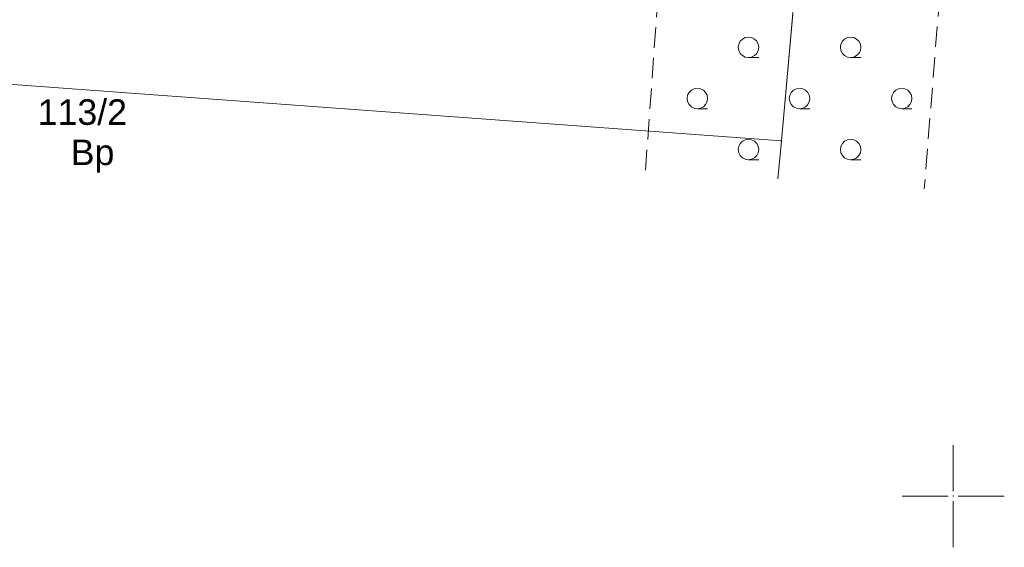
# Model space of a CAD drawing. Header units: metres. Extents: x 6603648 to 6604252, y 5739748 to 5740166.
# Tile 17 of 114: x 6603804 to 6603852, y 5739798 to 5739823. Entities that reach past the tile are written whole.
import ezdxf
from ezdxf.enums import TextEntityAlignment as Align

# ---------------------------------------------------------------- set-up
doc = ezdxf.new("R2010")
doc.units = ezdxf.units.M
doc.header["$PDSIZE"] = 0.75
doc.linetypes.add('ARK_LIN', pattern=[50, 50, 0])
doc.linetypes.add('PRZER2-1', pattern=[1.5, 1, -0.5])
doc.layers.get('0').update_dxf_attribs({"linetype": 'CONTINUOUS'})
for name, color, linetype, lineweight, true_color in [('GEPPGD', 7, 'CONTINUOUS', 18, 0x008000), ('GESDZI', 7, 'CONTINUOUS', 18, 0x008000), ('GESDZI_O', 7, 'CONTINUOUS', 18, 0x008000), ('GESUZY_O', 7, 'CONTINUOUS', 18, 0x008000), ('GSSLZK', 7, 'CONTINUOUS', 18, 0x0a0909)]:
    doc.layers.add(name, color=color, linetype=linetype, lineweight=lineweight, true_color=true_color)
doc.layers.add('PKT_ARK', color=7, linetype='ARK_LIN', lineweight=18)
doc.styles.add('Arial', font='arial.ttf')

# ---------------------------------------------------------------- blocks, each defined once
blk = doc.blocks.new('GEPPGD1_2')
blk.add_hatch(color=0).paths.add_polyline_path([(-0.045, 0), (-0.042798, -0.013906), (-0.036406, -0.02645), (-0.02645, -0.036406), (-0.013906, -0.042798), (0, -0.045), (0.013906, -0.042798), (0.02645, -0.036406), (0.036406, -0.02645), (0.042798, -0.013906), (0.045, 0), (0.042798, 0.013906), (0.036406, 0.02645), (0.02645, 0.036406), (0.013906, 0.042798), (0, 0.045), (-0.013906, 0.042798), (-0.02645, 0.036406), (-0.036406, 0.02645), (-0.042798, 0.013906)])
blk = doc.blocks.new('GSSLZK1')
at = {"color": 0}
blk.add_lwpolyline([(0.5, 0), (0.475528, -0.154508), (0.404508, -0.293893), (0.293893, -0.404508), (0.154508, -0.475528), (0, -0.5), (-0.154508, -0.475528), (-0.293893, -0.404508), (-0.404508, -0.293893), (-0.475528, -0.154508), (-0.5, 0), (-0.475528, 0.154508), (-0.404508, 0.293893), (-0.293893, 0.404508), (-0.154508, 0.475528), (0, 0.5), (0.154508, 0.475528), (0.293893, 0.404508), (0.404508, 0.293893), (0.475528, 0.154508)], close=True, dxfattribs=at)
blk.add_lwpolyline([(-0.5, 0), (-0.5, -0.5)], dxfattribs=at)
blk = doc.blocks.new('ASS_SYM', base_point=(826.5, 303.25))
at = {"layer": 'PKT_ARK'}
for p, q in [((826.5, 303.5), (826.5, 305.75)), ((826.25, 303.25), (824, 303.25)), ((826.75, 303.25), (829, 303.25)), ((826.5, 303), (826.5, 300.75))]:
    blk.add_line(p, q, dxfattribs=at)
blk.add_point((826.5, 303.25), dxfattribs=at)
blk.add_point((826.5, 303.25), dxfattribs=at)

msp = doc.modelspace()

# ---------------------------------------------------------------- linework, layer by layer
at = {"layer": 'GESDZI', "color": 96, "linetype": 'Continuous', "lineweight": 18, "true_color": 0x008000}
for p, q in [((6603841.59, 5739817.37), (6603843.6, 5739839.85)), ((6603841.421, 5739815.509), (6603841.59, 5739817.37))]:
    msp.add_line(p, q, dxfattribs=at)
msp.add_lwpolyline([(6603841.59, 5739817.37), (6603774.38, 5739822.29), (6603776.95, 5739849.89), (6603844.12, 5739845.41), (6603843.6, 5739839.85)], close=True, dxfattribs=at)
at = {"layer": 'GSSLZK', "color": 18, "linetype": 'PRZER2-1', "lineweight": 18, "true_color": 0x0a0909}
for p, q in [((6603834.944, 5739815.941), (6603836.292, 5739834.815)), ((6603850.061, 5739833.425), (6603848.584, 5739815.032))]:
    msp.add_line(p, q, dxfattribs=at)

# ---------------------------------------------------------------- block references
at = {"layer": 'GEPPGD', "color": 96, "linetype": 'Continuous', "lineweight": 18, "true_color": 0x008000, "rotation": 90}
msp.add_blockref('GEPPGD1_2', (6603841.59, 5739817.37), dxfattribs=at)
at = {"layer": 'GSSLZK', "color": 18, "linetype": 'Continuous', "lineweight": 18, "true_color": 0x0a0909, "rotation": 90}
for p in [(6603839.981, 5739821.944), (6603844.981, 5739821.944), (6603837.481, 5739819.444), (6603842.481, 5739819.444), (6603847.481, 5739819.444), (6603839.981, 5739816.944), (6603844.981, 5739816.944)]:
    msp.add_blockref('GSSLZK1', p, dxfattribs=at)
at = {"layer": 'PKT_ARK', "linetype": 'Continuous'}
msp.add_blockref('ASS_SYM', (6603850, 5739800), dxfattribs=at)

# ---------------------------------------------------------------- texts
at = {"layer": 'GESDZI_O', "color": 96, "linetype": 'Continuous', "lineweight": 0, "true_color": 0x008000, "style": 'Arial'}
msp.add_text('113/2', height=1.25, rotation=360, dxfattribs=at).set_placement((6603807.388, 5739818.153), align=Align.CENTER)
at = {"layer": 'GESUZY_O', "color": 96, "linetype": 'Continuous', "lineweight": 0, "true_color": 0x008000, "style": 'Arial'}
msp.add_text('Bp', height=1.25, rotation=360, dxfattribs=at).set_placement((6603807.887, 5739816.186), align=Align.CENTER)

doc.saveas('drawing.dxf')
